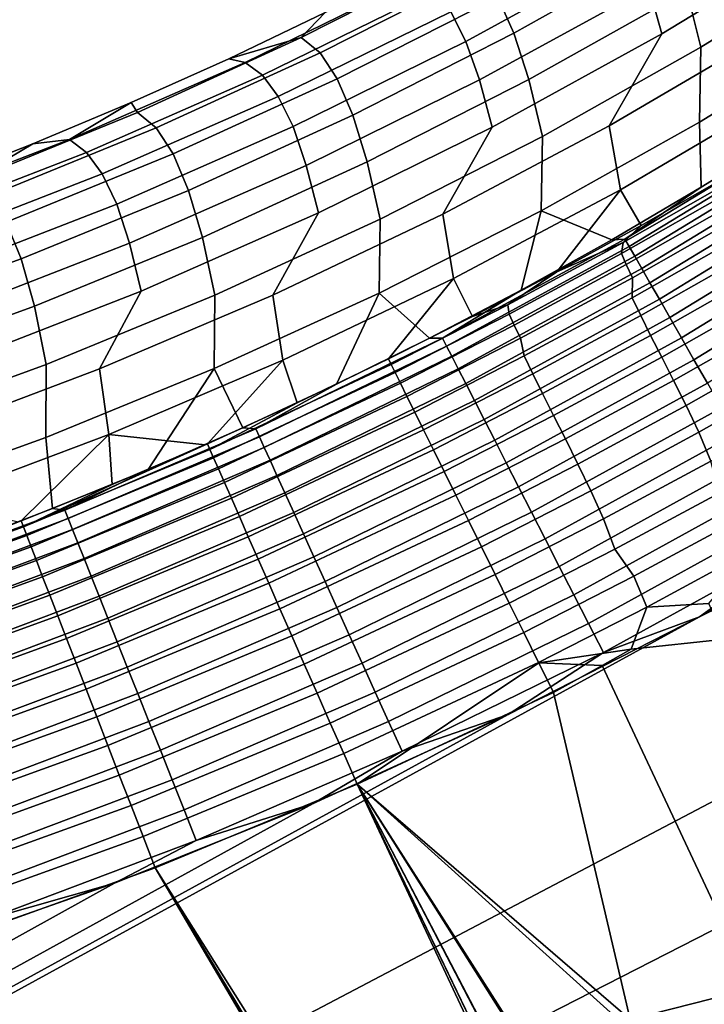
# Model space of a CAD drawing. Header units: metres. Extents: x -109 to 109, y -342 to 66.
# Tile 173 of 256: x -39.92 to -36.82, y -9.42 to -4.97. Entities that reach past the tile are written whole.
import ezdxf

# ---------------------------------------------------------------- set-up
doc = ezdxf.new("R2010")
doc.units = ezdxf.units.M
doc.layers.add('solid_K_24_62_16_000B91', color=7, linetype='CONTINUOUS')

msp = doc.modelspace()

# ---------------------------------------------------------------- linework, layer by layer
at = {"layer": 'solid_K_24_62_16_000B91'}
for points in [[(-36.842461, -7.666908, -21), (-29.357708, -3.907586, -21), (-29.265255, -4.54852, -21), (-76.5, -29.377958, -21)], [(-36.842461, -7.666908, -21), (-35.997498, -7.186692, -21), (-29.357708, -3.907586, -21)], [(-36.264278, -4.573927, 13.63081), (-36.32486, -4.364613, 11.302113), (-37.071651, -4.817719, 11.269938), (-37.012878, -5.029093, 13.586899)], [(-36.89925, -4.834551, -12.425263), (-36.201229, -4.404032, -12.461395), (-36.135422, -4.656199, -15.023848), (-36.835537, -5.08922, -14.975526)], [(-37.75436, -4.863575, -7.299237), (-37.042458, -4.46521, -7.308832), (-36.968472, -4.626786, -9.869266), (-37.68174, -5.026535, -9.847913)], [(-37.134819, -4.645002, 8.948761), (-37.204205, -4.511811, 6.624292), (-37.967278, -4.929217, 6.617887), (-37.899143, -5.063672, 8.931063)], [(-29.265255, -4.54852, -21), (-29.158825, -5.187215, -21), (-76.5, -29.377958, -21)], [(-37.251492, -5.445879, 15.878486), (-36.516987, -5.015629, 15.930649), (-36.264278, -4.573927, 13.63081), (-37.012878, -5.029093, 13.586899)], [(-37.68174, -5.026535, -9.847913), (-36.968472, -4.626786, -9.869266), (-36.89925, -4.834551, -12.425263), (-37.61441, -5.236221, -12.392189)], [(-37.071651, -4.817719, 11.269938), (-37.134819, -4.645002, 8.948761), (-37.899143, -5.063672, 8.931063), (-37.837574, -5.237916, 11.240992)], [(-36.135422, -4.656199, -15.023848), (-36.142025, -4.998721, -17.573122), (-36.841389, -5.428926, -17.513475), (-36.835537, -5.08922, -14.975526)], [(-38.644611, -5.046598, -2.208607), (-37.918331, -4.678739, -2.19354), (-37.832428, -4.747263, -4.747372), (-38.559097, -5.115551, -4.751124)], [(-38.53643, -4.933587, 0.003096), (-38.1059, -4.71469, 0.003098), (-37.918331, -4.678739, -2.19354), (-38.644611, -5.046598, -2.208607)], [(-38.559097, -5.115551, -4.751124), (-37.832428, -4.747263, -4.747372), (-37.75436, -4.863575, -7.299237), (-38.481911, -5.232641, -7.291708)], [(-38.897362, -5.158989, 2.002915), (-38.117947, -4.776113, 1.985521), (-38.53643, -4.933587, 0.003096), (-38.972134, -5.142041, 0.00309)], [(-38.039768, -4.83321, 4.302418), (-38.117947, -4.776113, 1.985521), (-38.897362, -5.158989, 2.002915), (-38.819458, -5.216397, 4.308999)], [(-37.967278, -4.929217, 6.617887), (-38.039768, -4.83321, 4.302418), (-38.819458, -5.216397, 4.308999), (-38.747757, -5.313113, 6.613681)], [(-37.012878, -5.029093, 13.586899), (-37.071651, -4.817719, 11.269938), (-37.837574, -5.237916, 11.240992), (-37.780807, -5.451205, 13.546753)], [(-37.61441, -5.236221, -12.392189), (-36.89925, -4.834551, -12.425263), (-36.835537, -5.08922, -14.975526), (-37.553017, -5.49323, -14.93079)], [(-38.481911, -5.232641, -7.291708), (-37.75436, -4.863575, -7.299237), (-37.68174, -5.026535, -9.847913), (-38.41077, -5.396894, -9.829143)], [(-38.972134, -5.142041, 0.00309), (-38.53643, -4.933587, 0.003096), (-38.644611, -5.046598, -2.208607)], [(-37.899143, -5.063672, 8.931063), (-37.967278, -4.929217, 6.617887), (-38.747757, -5.313113, 6.613681), (-38.680992, -5.448744, 8.9161)], [(-38.41077, -5.396894, -9.829143), (-37.68174, -5.026535, -9.847913), (-37.61441, -5.236221, -12.392189), (-38.345501, -5.608366, -12.362228)], [(-38.003803, -5.844686, 15.830408), (-37.251492, -5.445879, 15.878486), (-37.012878, -5.029093, 13.586899), (-37.780807, -5.451205, 13.546753)], [(-37.251492, -5.445879, 15.878486), (-37.199738, -5.734426, 18.179928), (-36.462605, -5.301305, 18.243153), (-36.516987, -5.015629, 15.930649)], [(-36.434586, -5.476633, -19.52158), (-36.834152, -5.72366, -19.52527), (-36.841389, -5.428926, -17.513475), (-36.142025, -4.998721, -17.573122)], [(-39.412754, -5.339931, 0.003087), (-38.972134, -5.142041, 0.00309), (-38.644611, -5.046598, -2.208607), (-39.385242, -5.384591, -2.224708)], [(-39.385242, -5.384591, -2.224708), (-38.644611, -5.046598, -2.208607), (-38.559097, -5.115551, -4.751124), (-39.300144, -5.453969, -4.75643)], [(-37.837574, -5.237916, 11.240992), (-37.899143, -5.063672, 8.931063), (-38.680992, -5.448744, 8.9161), (-38.621159, -5.624401, 11.215326)], [(-39.300144, -5.453969, -4.75643), (-38.559097, -5.115551, -4.751124), (-38.481911, -5.232641, -7.291708), (-39.223892, -5.571792, -7.286257)], [(-36.835537, -5.08922, -14.975526), (-36.841389, -5.428926, -17.513475), (-37.558029, -5.830268, -17.457911), (-37.553017, -5.49323, -14.93079)], [(-39.692642, -5.507663, 2.021425), (-38.897362, -5.158989, 2.002915), (-38.972134, -5.142041, 0.00309), (-39.412754, -5.339931, 0.003087)], [(-38.819458, -5.216397, 4.308999), (-38.897362, -5.158989, 2.002915), (-39.692642, -5.507663, 2.021425), (-39.615028, -5.565389, 4.317239)], [(-29.158825, -5.187215, -21), (-29.038427, -5.823567, -21), (-76.5, -29.377958, -21)], [(-38.747757, -5.313113, 6.613681), (-38.819458, -5.216397, 4.308999), (-39.615028, -5.565389, 4.317239), (-39.544178, -5.662772, 6.611681)], [(-39.223892, -5.571792, -7.286257), (-38.481911, -5.232641, -7.291708), (-38.41077, -5.396894, -9.829143), (-39.15435, -5.737245, -9.812986)], [(-37.780807, -5.451205, 13.546753), (-37.837574, -5.237916, 11.240992), (-38.621159, -5.624401, 11.215326), (-38.566589, -5.83945, 13.51045)], [(-38.345501, -5.608366, -12.362228), (-37.61441, -5.236221, -12.392189), (-37.553017, -5.49323, -14.93079), (-38.28664, -5.867543, -14.889713)], [(-39.412754, -5.339931, 0.003087), (-39.385242, -5.384591, -2.224708), (-40.138992, -5.692155, -2.241814), (-39.858044, -5.527142, 0.003081)], [(-39.692642, -5.507663, 2.021425), (-39.412754, -5.339931, 0.003087), (-39.858044, -5.527142, 0.003081)], [(-38.680992, -5.448744, 8.9161), (-38.747757, -5.313113, 6.613681), (-39.544178, -5.662772, 6.611681), (-39.478878, -5.799489, 8.9039)], [(-37.105854, -5.896286, 19.604427), (-36.722847, -5.677564, 19.661808), (-36.462605, -5.301305, 18.243153), (-37.199738, -5.734426, 18.179928)], [(-40.138992, -5.692155, -2.241814), (-39.385242, -5.384591, -2.224708), (-39.300144, -5.453969, -4.75643), (-40.054333, -5.761953, -4.76328)], [(-39.15435, -5.737245, -9.812986), (-38.41077, -5.396894, -9.829143), (-38.345501, -5.608366, -12.362228), (-39.091293, -5.950358, -12.335432)], [(-36.834152, -5.72366, -19.52527), (-37.239079, -5.961024, -19.528835), (-37.558029, -5.830268, -17.457911), (-36.841389, -5.428926, -17.513475)], [(-40.054333, -5.761953, -4.76328), (-39.300144, -5.453969, -4.75643), (-39.223892, -5.571792, -7.286257), (-39.979076, -5.880465, -7.282894)], [(-38.621159, -5.624401, 11.215326), (-38.680992, -5.448744, 8.9161), (-39.478878, -5.799489, 8.9039), (-39.420918, -5.976435, 11.192992)], [(-38.77256, -6.211324, 15.786505), (-38.003803, -5.844686, 15.830408), (-37.780807, -5.451205, 13.546753), (-38.566589, -5.83945, 13.51045)], [(-38.003803, -5.844686, 15.830408), (-37.954952, -6.135892, 18.12134), (-37.199738, -5.734426, 18.179928), (-37.251492, -5.445879, 15.878486)], [(-36.376816, -5.470303, -19.667168), (-37.179775, -5.957398, -19.67433), (-36.834152, -5.72366, -19.52527), (-36.434586, -5.476633, -19.52158)], [(-36.356224, -5.502646, -19.810522), (-37.160416, -5.991209, -19.817518), (-37.179775, -5.957398, -19.67433), (-36.376816, -5.470303, -19.667168)], [(-40.502289, -5.821477, 2.041016), (-39.692642, -5.507663, 2.021425), (-39.858044, -5.527142, 0.003081), (-40.307739, -5.703564, 0.003077)], [(-39.615028, -5.565389, 4.317239), (-39.692642, -5.507663, 2.021425), (-40.502289, -5.821477, 2.041016), (-40.424976, -5.879525, 4.327121)], [(-37.553017, -5.49323, -14.93079), (-37.558029, -5.830268, -17.457911), (-38.290741, -6.202069, -17.406523), (-38.28664, -5.867543, -14.889713)], [(-36.328991, -5.545412, -19.949987), (-37.134922, -6.035727, -19.956762), (-37.160416, -5.991209, -19.817518), (-36.356224, -5.502646, -19.810522)], [(-39.544178, -5.662772, 6.611681), (-39.615028, -5.565389, 4.317239), (-40.424976, -5.879525, 4.327121), (-40.355022, -5.977533, 6.611892)], [(-40.307739, -5.703564, 0.003077), (-39.858044, -5.527142, 0.003081), (-40.138992, -5.692155, -2.241814)], [(-36.295334, -5.598275, -20.084499), (-37.103493, -6.090614, -20.091003), (-37.134922, -6.035727, -19.956762), (-36.328991, -5.545412, -19.949987)], [(-39.979076, -5.880465, -7.282894), (-39.223892, -5.571792, -7.286257), (-39.15435, -5.737245, -9.812986), (-39.911228, -6.047017, -9.799472)], [(-39.091293, -5.950358, -12.335432), (-38.345501, -5.608366, -12.362228), (-38.28664, -5.867543, -14.889713), (-39.035164, -6.211521, -14.852368)], [(-36.255501, -5.660831, -20.213034), (-37.066364, -6.15545, -20.219217), (-37.103493, -6.090614, -20.091003), (-36.295334, -5.598275, -20.084499)], [(-38.566589, -5.83945, 13.51045), (-38.621159, -5.624401, 11.215326), (-39.420918, -5.976435, 11.192992), (-39.368713, -6.193084, 13.478061)], [(-39.478878, -5.799489, 8.9039), (-39.544178, -5.662772, 6.611681), (-40.355022, -5.977533, 6.611892), (-40.291283, -6.115239, 8.894487)], [(-37.194813, -6.023437, 19.887463), (-36.695251, -5.739612, 19.960236), (-36.676701, -5.681992, 19.818766), (-37.187885, -5.973197, 19.74316)], [(-37.187885, -5.973197, 19.74316), (-36.676701, -5.681992, 19.818766), (-36.722847, -5.677564, 19.661808), (-37.105854, -5.896286, 19.604427)], [(-36.209805, -5.732604, -20.33461), (-37.023819, -6.229743, -20.340427), (-37.066364, -6.15545, -20.219217), (-36.255501, -5.660831, -20.213034)], [(-39.911228, -6.047017, -9.799472), (-39.15435, -5.737245, -9.812986), (-39.091293, -5.950358, -12.335432), (-39.850533, -6.261623, -12.311845)], [(-37.86985, -6.307129, 19.542471), (-37.488342, -6.106074, 19.5648), (-37.199738, -5.734426, 18.179928), (-37.954952, -6.135892, 18.12134)], [(-37.488342, -6.106074, 19.5648), (-37.105854, -5.896286, 19.604427), (-37.199738, -5.734426, 18.179928)], [(-37.179775, -5.957398, -19.67433), (-37.239079, -5.961024, -19.528835), (-36.834152, -5.72366, -19.52527)], [(-36.675148, -5.789667, 20.10317), (-36.695251, -5.739612, 19.960236), (-37.194813, -6.023437, 19.887463), (-37.173626, -6.072906, 20.030052)], [(-36.158581, -5.813047, -20.448305), (-36.976189, -6.312925, -20.453709), (-37.023819, -6.229743, -20.340427), (-36.209805, -5.732604, -20.33461)], [(-29.038427, -5.823567, -21), (-28.904202, -6.456891, -21), (-76.5, -29.377958, -21)], [(-39.420918, -5.976435, 11.192992), (-39.478878, -5.799489, 8.9039), (-40.291283, -6.115239, 8.894487), (-40.235317, -6.293346, 11.174032)], [(-37.649147, -6.188603, -19.532276), (-38.064152, -6.406301, -19.535587), (-38.290741, -6.202069, -17.406523), (-37.558029, -5.830268, -17.457911)], [(-37.239079, -5.961024, -19.528835), (-37.649147, -6.188603, -19.532276), (-37.558029, -5.830268, -17.457911)], [(-37.173626, -6.072906, 20.030052), (-37.145275, -6.132719, 20.167389), (-36.64711, -5.8496, 20.240999), (-36.675148, -5.789667, 20.10317)], [(-36.10223, -5.901546, -20.553249), (-36.923824, -6.404364, -20.558199), (-36.976189, -6.312925, -20.453709), (-36.158581, -5.813047, -20.448305)], [(-39.556355, -6.545127, 15.746854), (-38.77256, -6.211324, 15.786505), (-38.566589, -5.83945, 13.51045), (-39.368713, -6.193084, 13.478061)], [(-38.28664, -5.867543, -14.889713), (-38.290741, -6.202069, -17.406523), (-39.038277, -6.543697, -17.359398), (-39.035164, -6.211521, -14.852368)], [(-38.77256, -6.211324, 15.786505), (-38.726856, -6.504966, 18.067492), (-37.954952, -6.135892, 18.12134), (-38.003803, -5.844686, 15.830408)], [(-36.64711, -5.8496, 20.240999), (-37.145275, -6.132719, 20.167389), (-37.147236, -6.222998, 20.294081), (-36.666233, -5.950838, 20.362915)], [(-40.746204, -6.158146, -7.281624), (-39.979076, -5.880465, -7.282894), (-39.911228, -6.047017, -9.799472), (-40.680141, -6.325693, -9.788621)], [(-37.187885, -5.973197, 19.74316), (-37.105854, -5.896286, 19.604427), (-37.488342, -6.106074, 19.5648)], [(-36.04118, -5.997428, -20.648643), (-36.867134, -6.503361, -20.653103), (-36.923824, -6.404364, -20.558199), (-36.10223, -5.901546, -20.553249)], [(-39.850533, -6.261623, -12.311845), (-39.091293, -5.950358, -12.335432), (-39.035164, -6.211521, -14.852368), (-39.797314, -6.524581, -14.818817)], [(-37.179775, -5.957398, -19.67433), (-38.004715, -6.406114, -19.681005), (-37.649147, -6.188603, -19.532276), (-37.239079, -5.961024, -19.528835)], [(-37.160416, -5.991209, -19.817518), (-37.986698, -6.44131, -19.824036), (-38.004715, -6.406114, -19.681005), (-37.179775, -5.957398, -19.67433)], [(-37.147236, -6.222998, 20.294081), (-37.108227, -6.303609, 20.417297), (-36.627384, -6.031528, 20.486448), (-36.666233, -5.950838, 20.362915)], [(-39.368713, -6.193084, 13.478061), (-39.420918, -5.976435, 11.192992), (-40.235317, -6.293346, 11.174032), (-40.185635, -6.511424, 13.449646)], [(-37.134922, -6.035727, -19.956762), (-37.96307, -6.487476, -19.963072), (-37.986698, -6.44131, -19.824036), (-37.160416, -5.991209, -19.817518)], [(-37.708782, -6.254333, 19.698729), (-37.187885, -5.973197, 19.74316), (-37.488342, -6.106074, 19.5648)], [(-37.703396, -6.297639, 19.844721), (-37.194813, -6.023437, 19.887463), (-37.187885, -5.973197, 19.74316), (-37.708782, -6.254333, 19.698729)], [(-35.975891, -6.099962, -20.733761), (-36.806545, -6.609162, -20.737696), (-36.867134, -6.503361, -20.653103), (-36.04118, -5.997428, -20.648643)], [(-40.680141, -6.325693, -9.788621), (-39.911228, -6.047017, -9.799472), (-39.850533, -6.261623, -12.311845), (-40.621937, -6.541634, -12.291507)], [(-37.103493, -6.090614, -20.091003), (-37.934006, -6.54426, -20.097057), (-37.96307, -6.487476, -19.963072), (-37.134922, -6.035727, -19.956762)], [(-37.173626, -6.072906, 20.030052), (-37.194813, -6.023437, 19.887463), (-37.703396, -6.297639, 19.844721), (-37.680901, -6.346574, 19.987064)], [(-37.108227, -6.303609, 20.417297), (-37.063366, -6.393153, 20.532068), (-36.582138, -6.120836, 20.601595), (-36.627384, -6.031528, 20.486448)], [(-37.066364, -6.15545, -20.219217), (-37.899731, -6.611228, -20.224968), (-37.934006, -6.54426, -20.097057), (-37.103493, -6.090614, -20.091003)], [(-37.680901, -6.346574, 19.987064), (-37.652042, -6.406294, 20.124058), (-37.145275, -6.132719, 20.167389), (-37.173626, -6.072906, 20.030052)], [(-37.954952, -6.135892, 18.12134), (-38.726856, -6.504966, 18.067492), (-38.662437, -6.698689, 19.540016), (-38.249836, -6.499674, 19.536949)], [(-37.86985, -6.307129, 19.542471), (-37.954952, -6.135892, 18.12134), (-38.249836, -6.499674, 19.536949)], [(-37.708782, -6.254333, 19.698729), (-37.488342, -6.106074, 19.5648), (-37.86985, -6.307129, 19.542471)], [(-37.145275, -6.132719, 20.167389), (-37.652042, -6.406294, 20.124058), (-37.635952, -6.486262, 20.253578), (-37.147236, -6.222998, 20.294081)], [(-37.063366, -6.393153, 20.532068), (-37.013264, -6.491047, 20.637444), (-36.531223, -6.218255, 20.707367), (-36.582138, -6.120836, 20.601595)], [(-38.004715, -6.406114, -19.681005), (-38.064152, -6.406301, -19.535587), (-37.649147, -6.188603, -19.532276)], [(-37.023819, -6.229743, -20.340427), (-37.860504, -6.687871, -20.345833), (-37.899731, -6.611228, -20.224968), (-37.066364, -6.15545, -20.219217)], [(-40.353771, -6.845487, 15.71153), (-39.556355, -6.545127, 15.746854), (-39.368713, -6.193084, 13.478061), (-40.185635, -6.511424, 13.449646)], [(-39.035164, -6.211521, -14.852368), (-39.038277, -6.543697, -17.359398), (-39.799374, -6.854575, -17.316616), (-39.797314, -6.524581, -14.818817)], [(-39.556355, -6.545127, 15.746854), (-39.514038, -6.840971, 18.018486), (-38.726856, -6.504966, 18.067492), (-38.77256, -6.211324, 15.786505)], [(-38.48386, -6.614028, -19.538769), (-38.908047, -6.811697, -19.541813), (-39.038277, -6.543697, -17.359398), (-38.290741, -6.202069, -17.406523)], [(-38.064152, -6.406301, -19.535587), (-38.48386, -6.614028, -19.538769), (-38.290741, -6.202069, -17.406523)], [(-36.976189, -6.312925, -20.453709), (-37.816624, -6.773605, -20.458727), (-37.860504, -6.687871, -20.345833), (-37.023819, -6.229743, -20.340427)], [(-37.635952, -6.486262, 20.253578), (-37.596588, -6.56682, 20.376534), (-37.108227, -6.303609, 20.417297), (-37.147236, -6.222998, 20.294081)], [(-37.013264, -6.491047, 20.637444), (-36.959057, -6.596919, 20.732494), (-36.476147, -6.323637, 20.802721), (-36.531223, -6.218255, 20.707367)], [(-40.621937, -6.541634, -12.291507), (-39.850533, -6.261623, -12.311845), (-39.797314, -6.524581, -14.818817), (-40.571793, -6.80619, -14.789118)], [(-38.237476, -6.524625, 19.686384), (-37.708782, -6.254333, 19.698729), (-37.86985, -6.307129, 19.542471), (-38.249836, -6.499674, 19.536949)], [(-37.708782, -6.254333, 19.698729), (-38.237476, -6.524625, 19.686384), (-38.2192, -6.561516, 19.832851), (-37.703396, -6.297639, 19.844721)], [(-37.703396, -6.297639, 19.844721), (-38.2192, -6.561516, 19.832851), (-38.195183, -6.609994, 19.97505), (-37.680901, -6.346574, 19.987064)], [(-36.923824, -6.404364, -20.558199), (-37.768425, -6.867776, -20.562792), (-37.816624, -6.773605, -20.458727), (-36.976189, -6.312925, -20.453709)], [(-37.596588, -6.56682, 20.376534), (-37.551937, -6.656609, 20.490997), (-37.063366, -6.393153, 20.532068), (-37.108227, -6.303609, 20.417297)], [(-37.680901, -6.346574, 19.987064), (-38.195183, -6.609994, 19.97505), (-38.165619, -6.66967, 20.111843), (-37.652042, -6.406294, 20.124058)], [(-36.959057, -6.596919, 20.732494), (-36.90176, -6.710238, 20.816389), (-36.418201, -6.436635, 20.886742), (-36.476147, -6.323637, 20.802721)], [(-38.004715, -6.406114, -19.681005), (-38.849815, -6.815422, -19.687168), (-38.48386, -6.614028, -19.538769), (-38.064152, -6.406301, -19.535587)], [(-37.986698, -6.44131, -19.824036), (-38.833256, -6.851911, -19.83005), (-38.849815, -6.815422, -19.687168), (-38.004715, -6.406114, -19.681005)], [(-37.652042, -6.406294, 20.124058), (-38.165619, -6.66967, 20.111843), (-38.130741, -6.740066, 20.242134), (-37.635952, -6.486262, 20.253578)], [(-36.867134, -6.503361, -20.653103), (-37.716274, -6.969667, -20.657234), (-37.768425, -6.867776, -20.562792), (-36.923824, -6.404364, -20.558199)], [(-37.551937, -6.656609, 20.490997), (-37.50248, -6.754975, 20.596041), (-37.013264, -6.491047, 20.637444), (-37.063366, -6.393153, 20.532068)], [(-28.904202, -6.456891, -21), (-28.756165, -7.087121, -21), (-76.5, -29.377958, -21)], [(-37.96307, -6.487476, -19.963072), (-38.811611, -6.899608, -19.968893), (-38.833256, -6.851911, -19.83005), (-37.986698, -6.44131, -19.824036)], [(-36.418201, -6.436635, 20.886742), (-36.90176, -6.710238, 20.816389), (-36.844582, -6.831615, 20.88814), (-36.361916, -6.55869, 20.958044)], [(-38.237476, -6.524625, 19.686384), (-38.249836, -6.499674, 19.536949), (-38.662437, -6.698689, 19.540016), (-39.057163, -6.909249, 19.691814)], [(-37.934006, -6.54426, -20.097057), (-38.785049, -6.95815, -20.102638), (-38.811611, -6.899608, -19.968893), (-37.96307, -6.487476, -19.963072)], [(-37.635952, -6.486262, 20.253578), (-38.130741, -6.740066, 20.242134), (-38.090836, -6.820619, 20.36488), (-37.596588, -6.56682, 20.376534)], [(-37.50248, -6.754975, 20.596041), (-37.448986, -6.86133, 20.690805), (-36.959057, -6.596919, 20.732494), (-37.013264, -6.491047, 20.637444)], [(-39.797314, -6.524581, -14.818817), (-39.799374, -6.854575, -17.316616), (-40.572739, -7.134175, -17.278252), (-40.571793, -6.80619, -14.789118)], [(-40.353771, -6.845487, 15.71153), (-40.315048, -7.143287, 17.974413), (-39.514038, -6.840971, 18.018486), (-39.556355, -6.545127, 15.746854)], [(-39.336494, -6.99922, -19.544718), (-39.768974, -7.176507, -19.547483), (-39.799374, -6.854575, -17.316616), (-39.038277, -6.543697, -17.359398)], [(-38.726856, -6.504966, 18.067492), (-39.514038, -6.840971, 18.018486), (-39.079182, -6.887994, 19.542942), (-39.068577, -6.88332, 19.54287)], [(-38.908047, -6.811697, -19.541813), (-39.336494, -6.99922, -19.544718), (-39.038277, -6.543697, -17.359398)], [(-38.726856, -6.504966, 18.067492), (-39.068577, -6.88332, 19.54287), (-38.662437, -6.698689, 19.540016)], [(-38.2192, -6.561516, 19.832851), (-38.237476, -6.524625, 19.686384), (-39.057163, -6.909249, 19.691814), (-39.040451, -6.947222, 19.837643)], [(-37.899731, -6.611228, -20.224968), (-38.753765, -7.02709, -20.230268), (-38.785049, -6.95815, -20.102638), (-37.934006, -6.54426, -20.097057)], [(-36.806545, -6.609162, -20.737696), (-37.660568, -7.078501, -20.741337), (-37.716274, -6.969667, -20.657234), (-36.867134, -6.503361, -20.653103)], [(-38.195183, -6.609994, 19.97505), (-38.2192, -6.561516, 19.832851), (-39.040451, -6.947222, 19.837643), (-39.018574, -6.996937, 19.979195)], [(-37.596588, -6.56682, 20.376534), (-38.090836, -6.820619, 20.36488), (-38.046215, -6.910683, 20.479095), (-37.551937, -6.656609, 20.490997)], [(-36.361916, -6.55869, 20.958044), (-36.844582, -6.831615, 20.88814), (-36.791515, -6.962029, 20.946772), (-36.312981, -6.691844, 21.015171)], [(-38.165619, -6.66967, 20.111843), (-38.195183, -6.609994, 19.97505), (-39.018574, -6.996937, 19.979195), (-38.991699, -7.057998, 20.115343)], [(-38.849815, -6.815422, -19.687168), (-38.908047, -6.811697, -19.541813), (-38.48386, -6.614028, -19.538769)], [(-37.860504, -6.687871, -20.345833), (-38.718002, -7.105904, -20.350811), (-38.753765, -7.02709, -20.230268), (-37.899731, -6.611228, -20.224968)], [(-36.742523, -6.720963, -20.811333), (-37.601734, -7.193449, -20.814455), (-37.660568, -7.078501, -20.741337), (-36.806545, -6.609162, -20.737696)], [(-37.448986, -6.86133, 20.690805), (-37.392178, -6.974975, 20.774515), (-36.90176, -6.710238, 20.816389), (-36.959057, -6.596919, 20.732494)], [(-38.130741, -6.740066, 20.242134), (-38.165619, -6.66967, 20.111843), (-38.991699, -7.057998, 20.115343), (-38.960049, -7.129919, 20.245007)], [(-37.551937, -6.656609, 20.490997), (-38.046215, -6.910683, 20.479095), (-37.997242, -7.009536, 20.583868), (-37.50248, -6.754975, 20.596041)], [(-39.057163, -6.909249, 19.691814), (-38.662437, -6.698689, 19.540016), (-39.068577, -6.88332, 19.54287)], [(-37.816624, -6.773605, -20.458727), (-38.678032, -7.193989, -20.463345), (-38.718002, -7.105904, -20.350811), (-37.860504, -6.687871, -20.345833)], [(-36.675552, -6.83791, -20.873457), (-37.540218, -7.313636, -20.876034), (-37.601734, -7.193449, -20.814455), (-36.742523, -6.720963, -20.811333)], [(-36.90176, -6.710238, 20.816389), (-37.392178, -6.974975, 20.774515), (-37.3339, -7.095734, 20.846418), (-36.844582, -6.831615, 20.88814)], [(-38.090836, -6.820619, 20.36488), (-38.130741, -6.740066, 20.242134), (-38.960049, -7.129919, 20.245007), (-38.92387, -7.212128, 20.367155)], [(-37.50248, -6.754975, 20.596041), (-37.997242, -7.009536, 20.583868), (-37.944302, -7.116388, 20.678356), (-37.448986, -6.86133, 20.690805)], [(-38.849815, -6.815422, -19.687168), (-39.713203, -7.184387, -19.692791), (-39.336494, -6.99922, -19.544718), (-38.908047, -6.811697, -19.541813)], [(-37.768425, -6.867776, -20.562792), (-38.634159, -7.290676, -20.567017), (-38.678032, -7.193989, -20.463345), (-37.816624, -6.773605, -20.458727)], [(-39.768974, -7.176507, -19.547483), (-40.205261, -7.343462, -19.550104), (-40.572739, -7.134175, -17.278252), (-39.799374, -6.854575, -17.316616)], [(-39.514038, -6.840971, 18.018486), (-40.315048, -7.143287, 17.974413), (-39.924194, -7.237187, 19.548389), (-39.911427, -7.232247, 19.548311)], [(-39.514038, -6.840971, 18.018486), (-39.911427, -7.232247, 19.548311), (-39.499836, -7.067516, 19.545734)], [(-38.833256, -6.851911, -19.83005), (-39.698204, -7.222066, -19.835535), (-39.713203, -7.184387, -19.692791), (-38.849815, -6.815422, -19.687168)], [(-38.811611, -6.899608, -19.968893), (-39.678658, -7.271169, -19.974199), (-39.698204, -7.222066, -19.835535), (-38.833256, -6.851911, -19.83005)], [(-39.514038, -6.840971, 18.018486), (-39.499836, -7.067516, 19.545734), (-39.079182, -6.887994, 19.542942)], [(-38.046215, -6.910683, 20.479095), (-38.090836, -6.820619, 20.36488), (-38.92387, -7.212128, 20.367155), (-38.883453, -7.30397, 20.480814)], [(-36.606144, -6.959113, -20.92359), (-37.47649, -7.438145, -20.925604), (-37.540218, -7.313636, -20.876034), (-36.675552, -6.83791, -20.873457)], [(-36.844582, -6.831615, 20.88814), (-37.3339, -7.095734, 20.846418), (-37.276405, -7.223583, 20.905842), (-36.791515, -6.962029, 20.946772)], [(-39.901066, -7.259047, 19.696829), (-39.068577, -6.88332, 19.54287), (-39.079182, -6.887994, 19.542942)], [(-39.057163, -6.909249, 19.691814), (-39.068577, -6.88332, 19.54287), (-39.901066, -7.259047, 19.696829)], [(-39.901066, -7.259047, 19.696829), (-39.079182, -6.887994, 19.542942), (-39.499836, -7.067516, 19.545734)], [(-38.785049, -6.95815, -20.102638), (-39.654713, -7.331319, -20.107727), (-39.678658, -7.271169, -19.974199), (-38.811611, -6.899608, -19.968893)], [(-37.716274, -6.969667, -20.657234), (-38.586716, -7.395227, -20.661032), (-38.634159, -7.290676, -20.567017), (-37.768425, -6.867776, -20.562792)], [(-37.448986, -6.86133, 20.690805), (-37.944302, -7.116388, 20.678356), (-37.887829, -7.230382, 20.761806), (-37.392178, -6.974975, 20.774515)], [(-39.040451, -6.947222, 19.837643), (-39.057163, -6.909249, 19.691814), (-39.901066, -7.259047, 19.696829), (-39.885994, -7.298057, 19.842205)], [(-37.997242, -7.009536, 20.583868), (-38.046215, -6.910683, 20.479095), (-38.883453, -7.30397, 20.480814), (-38.839115, -7.404717, 20.585081)], [(-39.018574, -6.996937, 19.979195), (-39.040451, -6.947222, 19.837643), (-39.885994, -7.298057, 19.842205), (-39.866325, -7.348968, 19.983288)], [(-38.753765, -7.02709, -20.230268), (-39.626553, -7.40206, -20.2351), (-39.654713, -7.331319, -20.107727), (-38.785049, -6.95815, -20.102638)], [(-37.660568, -7.078501, -20.741337), (-38.536064, -7.506846, -20.744678), (-38.586716, -7.395227, -20.661032), (-37.716274, -6.969667, -20.657234)], [(-37.392178, -6.974975, 20.774515), (-37.887829, -7.230382, 20.761806), (-37.828876, -7.349375, 20.83289), (-37.3339, -7.095734, 20.846418)], [(-36.534828, -7.083648, -20.961351), (-37.411037, -7.566028, -20.962788), (-37.47649, -7.438145, -20.925604), (-36.606144, -6.959113, -20.92359)], [(-36.791515, -6.962029, 20.946772), (-37.276405, -7.223583, 20.905842), (-37.225487, -7.360306, 20.952023), (-36.753544, -7.106234, 20.990683)], [(-38.991699, -7.057998, 20.115343), (-39.018574, -6.996937, 19.979195), (-39.866325, -7.348968, 19.983288), (-39.842213, -7.411376, 20.118959)], [(-39.713203, -7.184387, -19.692791), (-39.768974, -7.176507, -19.547483), (-39.336494, -6.99922, -19.544718)], [(-38.718002, -7.105904, -20.350811), (-39.594395, -7.482851, -20.355347), (-39.626553, -7.40206, -20.2351), (-38.753765, -7.02709, -20.230268)], [(-37.944302, -7.116388, 20.678356), (-37.997242, -7.009536, 20.583868), (-38.839115, -7.404717, 20.585081), (-38.791214, -7.513566, 20.679127)], [(-39.901066, -7.259047, 19.696829), (-39.499836, -7.067516, 19.545734), (-39.911427, -7.232247, 19.548311)], [(-38.960049, -7.129919, 20.245007), (-38.991699, -7.057998, 20.115343), (-39.842213, -7.411376, 20.118959), (-39.81385, -7.484787, 20.248148)], [(-37.601734, -7.193449, -20.814455), (-38.482594, -7.624682, -20.817316), (-38.536064, -7.506846, -20.744678), (-37.660568, -7.078501, -20.741337)], [(-28.756165, -7.087121, -21), (-28.594442, -7.713766, -21), (-76.5, -29.377958, -21)], [(-38.678032, -7.193989, -20.463345), (-39.558475, -7.573077, -20.467552), (-39.594395, -7.482851, -20.355347), (-38.718002, -7.105904, -20.350811)], [(-37.887829, -7.230382, 20.761806), (-37.944302, -7.116388, 20.678356), (-38.791214, -7.513566, 20.679127), (-38.740128, -7.629651, 20.762201)], [(-37.3339, -7.095734, 20.846418), (-37.828876, -7.349375, 20.83289), (-37.766792, -7.47469, 20.892422), (-37.276405, -7.223583, 20.905842)], [(-36.462147, -7.210567, -20.986454), (-37.344357, -7.696311, -20.987301), (-37.411037, -7.566028, -20.962788), (-36.534828, -7.083648, -20.961351)], [(-37.225487, -7.360306, 20.952023), (-37.138615, -7.482173, 20.986946), (-36.646038, -7.216274, 21.029009), (-36.753544, -7.106234, 20.990683)], [(-38.92387, -7.212128, 20.367155), (-38.960049, -7.129919, 20.245007), (-39.81385, -7.484787, 20.248148), (-39.78146, -7.56862, 20.369829)], [(-39.713203, -7.184387, -19.692791), (-40.593006, -7.512079, -19.697847), (-40.205261, -7.343462, -19.550104), (-39.768974, -7.176507, -19.547483)], [(-39.698204, -7.222066, -19.835535), (-40.579659, -7.550837, -19.840467), (-40.593006, -7.512079, -19.697847), (-39.713203, -7.184387, -19.692791)], [(-38.883453, -7.30397, 20.480814), (-38.92387, -7.212128, 20.367155), (-39.78146, -7.56862, 20.369829), (-39.7453, -7.66221, 20.483038)], [(-38.634159, -7.290676, -20.567017), (-39.519077, -7.672051, -20.570862), (-39.558475, -7.573077, -20.467552), (-38.678032, -7.193989, -20.463345)], [(-37.540218, -7.313636, -20.876034), (-38.426704, -7.747838, -20.878391), (-38.482594, -7.624682, -20.817316), (-37.601734, -7.193449, -20.814455)], [(-36.388657, -7.338903, -20.998707), (-37.276955, -7.828001, -20.998959), (-37.344357, -7.696311, -20.987301), (-36.462147, -7.210567, -20.986454)], [(-36.388657, -7.338903, -20.998707), (-35.997498, -7.186692, -21), (-36.842461, -7.666908, -21)], [(-40.760086, -7.569642, 19.70134), (-39.911427, -7.232247, 19.548311), (-39.924194, -7.237187, 19.548389)], [(-39.901066, -7.259047, 19.696829), (-39.911427, -7.232247, 19.548311), (-40.760086, -7.569642, 19.70134)], [(-39.678658, -7.271169, -19.974199), (-40.562313, -7.601208, -19.97897), (-40.579659, -7.550837, -19.840467), (-39.698204, -7.222066, -19.835535)], [(-37.828876, -7.349375, 20.83289), (-37.887829, -7.230382, 20.761806), (-38.740128, -7.629651, 20.762201), (-38.686264, -7.752049, 20.833647)], [(-37.276405, -7.223583, 20.905842), (-37.766792, -7.47469, 20.892422), (-37.702595, -7.604269, 20.939222), (-37.225487, -7.360306, 20.952023)], [(-36.646038, -7.216274, 21.029009), (-37.138615, -7.482173, 20.986946), (-37.080086, -7.621744, 21.006823), (-36.595657, -7.36062, 21.047308)], [(-39.885994, -7.298057, 19.842205), (-39.901066, -7.259047, 19.696829), (-40.760086, -7.569642, 19.70134), (-40.746727, -7.609585, 19.846308)], [(-39.866325, -7.348968, 19.983288), (-39.885994, -7.298057, 19.842205), (-40.746727, -7.609585, 19.846308), (-40.72934, -7.661567, 19.986969)], [(-39.654713, -7.331319, -20.107727), (-40.5411, -7.662807, -20.112297), (-40.562313, -7.601208, -19.97897), (-39.678658, -7.271169, -19.974199)], [(-38.586716, -7.395227, -20.661032), (-39.476498, -7.779018, -20.664488), (-39.519077, -7.672051, -20.570862), (-38.634159, -7.290676, -20.567017)], [(-39.626553, -7.40206, -20.2351), (-40.516182, -7.735165, -20.239437), (-40.5411, -7.662807, -20.112297), (-39.654713, -7.331319, -20.107727)], [(-38.839115, -7.404717, 20.585081), (-38.883453, -7.30397, 20.480814), (-39.7453, -7.66221, 20.483038), (-39.705658, -7.764819, 20.58688)], [(-37.47649, -7.438145, -20.925604), (-38.368832, -7.875375, -20.927441), (-38.426704, -7.747838, -20.878391), (-37.540218, -7.313636, -20.876034)], [(-36.388657, -7.338903, -20.998707), (-36.842461, -7.666908, -21), (-37.276955, -7.828001, -20.998959)], [(-39.842213, -7.411376, 20.118959), (-39.866325, -7.348968, 19.983288), (-40.72934, -7.661567, 19.986969), (-40.708065, -7.725179, 20.122211)], [(-37.766792, -7.47469, 20.892422), (-37.828876, -7.349375, 20.83289), (-38.686264, -7.752049, 20.833647), (-38.630047, -7.879786, 20.892895)], [(-37.225487, -7.360306, 20.952023), (-37.702595, -7.604269, 20.939222), (-37.636803, -7.737075, 20.972921), (-37.138615, -7.482173, 20.986946)], [(-36.595657, -7.36062, 21.047308), (-37.080086, -7.621744, 21.006823), (-36.799183, -7.606404, 21.028891)], [(-39.81385, -7.484787, 20.248148), (-39.842213, -7.411376, 20.118959), (-40.708065, -7.725179, 20.122211), (-40.683067, -7.799919, 20.250971)], [(-39.594395, -7.482851, -20.355347), (-40.487751, -7.817731, -20.359419), (-40.516182, -7.735165, -20.239437), (-39.626553, -7.40206, -20.2351)], [(-38.791214, -7.513566, 20.679127), (-38.839115, -7.404717, 20.585081), (-39.705658, -7.764819, 20.58688), (-39.662842, -7.875631, 20.680532)], [(-38.536064, -7.506846, -20.744678), (-39.431057, -7.893163, -20.747717), (-39.476498, -7.779018, -20.664488), (-38.586716, -7.395227, -20.661032)], [(-37.702595, -7.604269, 20.939222), (-37.766792, -7.47469, 20.892422), (-38.630047, -7.879786, 20.892895), (-38.57193, -8.011847, 20.93947)], [(-37.411037, -7.566028, -20.962788), (-38.30941, -8.006321, -20.964088), (-38.368832, -7.875375, -20.927441), (-37.47649, -7.438145, -20.925604)], [(-39.78146, -7.56862, 20.369829), (-39.81385, -7.484787, 20.248148), (-40.683067, -7.799919, 20.250971), (-40.654549, -7.885196, 20.372232)], [(-39.558475, -7.573077, -20.467552), (-40.45602, -7.909876, -20.471327), (-40.487751, -7.817731, -20.359419), (-39.594395, -7.482851, -20.355347)], [(-38.740128, -7.629651, 20.762201), (-38.791214, -7.513566, 20.679127), (-39.662842, -7.875631, 20.680532), (-39.617199, -7.99377, 20.763252)], [(-38.482594, -7.624682, -20.817316), (-39.383106, -8.013618, -20.819914), (-39.431057, -7.893163, -20.747717), (-38.536064, -7.506846, -20.744678)], [(-37.138615, -7.482173, 20.986946), (-37.636803, -7.737075, 20.972921), (-37.569931, -7.872048, 20.993246), (-37.080086, -7.621744, 21.006823)], [(-39.7453, -7.66221, 20.483038), (-39.78146, -7.56862, 20.369829), (-40.654549, -7.885196, 20.372232), (-40.622726, -7.98034, 20.485037)], [(-37.344357, -7.696311, -20.987301), (-38.248898, -8.13968, -20.988058), (-38.30941, -8.006321, -20.964088), (-37.411037, -7.566028, -20.962788)], [(-39.519077, -7.672051, -20.570862), (-40.421234, -8.010897, -20.57431), (-40.45602, -7.909876, -20.471327), (-39.558475, -7.573077, -20.467552)], [(-37.636803, -7.737075, 20.972921), (-37.702595, -7.604269, 20.939222), (-38.57193, -8.011847, 20.93947), (-38.512375, -8.147182, 20.973007)], [(-37.080086, -7.621744, 21.006823), (-37.151131, -7.812079, 21.007175), (-36.728199, -7.767812, 21.031691), (-36.799183, -7.606404, 21.028891)], [(-38.686264, -7.752049, 20.833647), (-38.740128, -7.629651, 20.762201), (-39.617199, -7.99377, 20.763252), (-39.569084, -8.118301, 20.834387)], [(-38.426704, -7.747838, -20.878391), (-39.333008, -8.139462, -20.880531), (-39.383106, -8.013618, -20.819914), (-38.482594, -7.624682, -20.817316)], [(-37.569931, -7.872048, 20.993246), (-37.568993, -7.873945, 20.993435), (-37.151131, -7.812079, 21.007175), (-37.080086, -7.621744, 21.006823)], [(-37.70723, -8.10821, -21), (-36.842461, -7.666908, -21), (-76.5, -29.377958, -21)], [(-39.705658, -7.764819, 20.58688), (-39.7453, -7.66221, 20.483038), (-40.622726, -7.98034, 20.485037), (-40.587856, -8.084599, 20.588497)], [(-39.476498, -7.779018, -20.664488), (-40.383652, -8.120024, -20.667583), (-40.421234, -8.010897, -20.57431), (-39.519077, -7.672051, -20.570862)], [(-37.276955, -7.828001, -20.998959), (-38.187752, -8.274434, -20.999165), (-38.248898, -8.13968, -20.988058), (-37.344357, -7.696311, -20.987301)], [(-37.276955, -7.828001, -20.998959), (-36.842461, -7.666908, -21), (-37.70723, -8.10821, -21)], [(-28.594442, -7.713766, -21), (-28.41905, -8.336782, -21), (-76.5, -29.377958, -21)], [(-38.368832, -7.875375, -20.927441), (-39.281147, -8.269739, -20.929104), (-39.333008, -8.139462, -20.880531), (-38.426704, -7.747838, -20.878391)], [(-37.569931, -7.872048, 20.993246), (-37.636803, -7.737075, 20.972921), (-38.512375, -8.147182, 20.973007), (-38.451847, -8.284713, 20.993237)], [(-39.662842, -7.875631, 20.680532), (-39.705658, -7.764819, 20.58688), (-40.587856, -8.084599, 20.588497), (-40.550213, -8.197151, 20.681797)], [(-39.431057, -7.893163, -20.747717), (-40.343567, -8.236426, -20.750437), (-40.383652, -8.120024, -20.667583), (-39.476498, -7.779018, -20.664488)], [(-38.630047, -7.879786, 20.892895), (-38.686264, -7.752049, 20.833647), (-39.569084, -8.118301, 20.834387), (-39.518883, -8.248238, 20.893373)], [(-36.597424, -9.345047, 21.016134), (-36.728199, -7.767812, 21.031691), (-37.151131, -7.812079, 21.007175), (-37.28249, -7.886481, 21.002808)], [(-37.276955, -7.828001, -20.998959), (-37.70723, -8.10821, -21), (-38.187752, -8.274434, -20.999165)], [(-37.568993, -7.873945, 20.993435), (-37.28249, -7.886481, 21.002808), (-37.151131, -7.812079, 21.007175)], [(-39.617199, -7.99377, 20.763252), (-39.662842, -7.875631, 20.680532), (-40.550213, -8.197151, 20.681797), (-40.510094, -8.317109, 20.7642)], [(-38.57193, -8.011847, 20.93947), (-38.630047, -7.879786, 20.892895), (-39.518883, -8.248238, 20.893373), (-39.466988, -8.382551, 20.939743)], [(-38.30941, -8.006321, -20.964088), (-39.227921, -8.403455, -20.965263), (-39.281147, -8.269739, -20.929104), (-38.368832, -7.875375, -20.927441)], [(-37.568993, -7.873945, 20.993435), (-37.569931, -7.872048, 20.993246), (-38.451847, -8.284713, 20.993237), (-38.390816, -8.42333, 21)], [(-37.568993, -7.873945, 20.993435), (-38.390816, -8.42333, 21), (-37.502522, -8.008109, 21)], [(-37.568993, -7.873945, 20.993435), (-37.502522, -8.008109, 21), (-37.28249, -7.886481, 21.002808)], [(-39.383106, -8.013618, -20.819914), (-40.301281, -8.359217, -20.822237), (-40.343567, -8.236426, -20.750437), (-39.431057, -7.893163, -20.747717)], [(-37.155819, -9.487581, 21), (-36.597424, -9.345047, 21.016134), (-37.28249, -7.886481, 21.002808), (-37.502522, -8.008109, 21)], [(-39.569084, -8.118301, 20.834387), (-39.617199, -7.99377, 20.763252), (-40.510094, -8.317109, 20.7642), (-40.467812, -8.443527, 20.835056)], [(-39.333008, -8.139462, -20.880531), (-40.257118, -8.48746, -20.882439), (-40.301281, -8.359217, -20.822237), (-39.383106, -8.013618, -20.819914)], [(-38.512375, -8.147182, 20.973007), (-38.57193, -8.011847, 20.93947), (-39.466988, -8.382551, 20.939743), (-39.413815, -8.520178, 20.973127)], [(-38.248898, -8.13968, -20.988058), (-39.173725, -8.539592, -20.988735), (-39.227921, -8.403455, -20.965263), (-38.30941, -8.006321, -20.964088)], [(-38.390816, -8.42333, 21), (-37.155819, -9.487581, 21), (-37.502522, -8.008109, 21)], [(-38.589794, -8.50975, -21), (-37.70723, -8.10821, -21), (-76.5, -29.377958, -21)], [(-39.518883, -8.248238, 20.893373), (-39.569084, -8.118301, 20.834387), (-40.467812, -8.443527, 20.835056), (-40.423702, -8.575409, 20.893808)], [(-39.281147, -8.269739, -20.929104), (-40.211414, -8.620179, -20.930584), (-40.257118, -8.48746, -20.882439), (-39.333008, -8.139462, -20.880531)], [(-38.451847, -8.284713, 20.993237), (-38.512375, -8.147182, 20.973007), (-39.413815, -8.520178, 20.973127), (-39.359779, -8.660028, 20.993265)], [(-38.187752, -8.274434, -20.999165), (-39.118984, -8.677112, -20.999338), (-39.173725, -8.539592, -20.988735), (-38.248898, -8.13968, -20.988058)], [(-38.187752, -8.274434, -20.999165), (-37.70723, -8.10821, -21), (-38.589794, -8.50975, -21)], [(-39.466988, -8.382551, 20.939743), (-39.518883, -8.248238, 20.893373), (-40.423702, -8.575409, 20.893808), (-40.378117, -8.711713, 20.939991)], [(-39.227921, -8.403455, -20.965263), (-40.16452, -8.756362, -20.966303), (-40.211414, -8.620179, -20.930584), (-39.281147, -8.269739, -20.929104)], [(-38.187752, -8.274434, -20.999165), (-38.589794, -8.50975, -21), (-39.118984, -8.677112, -20.999338)], [(-38.390816, -8.42333, 21), (-38.451847, -8.284713, 20.993237), (-39.359779, -8.660028, 20.993265), (-39.305294, -8.800976, 21)], [(-28.41905, -8.336782, -21), (-28.230089, -8.955794, -21), (-76.5, -29.377958, -21)], [(-39.413815, -8.520178, 20.973127), (-39.466988, -8.382551, 20.939743), (-40.378117, -8.711713, 20.939991), (-40.331409, -8.851365, 20.973242)], [(-39.173725, -8.539592, -20.988735), (-40.116787, -8.894972, -20.989326), (-40.16452, -8.756362, -20.966303), (-39.227921, -8.403455, -20.965263)], [(-39.305294, -8.800976, 21), (-35.05685, -15.543046, 21), (-35.072269, -15.508225, 21), (-38.390816, -8.42333, 21)], [(-38.390816, -8.42333, 21), (-37.139645, -9.550694, 21), (-37.155819, -9.487581, 21)], [(-38.390816, -8.42333, 21), (-36.729305, -11.023938, 21), (-37.139645, -9.550694, 21)], [(-38.390816, -8.42333, 21), (-36.712753, -11.078935, 21), (-36.729305, -11.023938, 21)], [(-38.390816, -8.42333, 21), (-36.239292, -12.541243, 21), (-36.712753, -11.078935, 21)], [(-38.390816, -8.42333, 21), (-36.222614, -12.589325, 21), (-36.239292, -12.541243, 21)], [(-38.390816, -8.42333, 21), (-35.686626, -14.036872, 21), (-36.222614, -12.589325, 21)], [(-38.390816, -8.42333, 21), (-35.670261, -14.07841, 21), (-35.686626, -14.036872, 21)], [(-38.390816, -8.42333, 21), (-35.072269, -15.508225, 21), (-35.670261, -14.07841, 21)], [(-39.488209, -8.870771, -21), (-38.589794, -8.50975, -21), (-76.5, -29.377958, -21)], [(-39.359779, -8.660028, 20.993265), (-39.413815, -8.520178, 20.973127), (-40.331409, -8.851365, 20.973242), (-40.283951, -8.993263, 20.993298)], [(-39.118984, -8.677112, -20.999338), (-40.068584, -9.034951, -20.999477), (-40.116787, -8.894972, -20.989326), (-39.173725, -8.539592, -20.988735)], [(-39.118984, -8.677112, -20.999338), (-38.589794, -8.50975, -21), (-39.488209, -8.870771, -21)], [(-39.305294, -8.800976, 21), (-39.359779, -8.660028, 20.993265), (-40.283951, -8.993263, 20.993298), (-40.236092, -9.136271, 21)], [(-39.118984, -8.677112, -20.999338), (-39.488209, -8.870771, -21), (-40.068584, -9.034951, -20.999477)], [(-39.305294, -8.800976, 21), (-40.236092, -9.136271, 21), (-32.860722, -19.767191, 21)], [(-39.305294, -8.800976, 21), (-34.397278, -16.952766, 21), (-35.05685, -15.543046, 21)], [(-39.305294, -8.800976, 21), (-34.383408, -16.980879, 21), (-34.397278, -16.952766, 21)], [(-39.305294, -8.800976, 21), (-33.662815, -18.368008, 21), (-34.383408, -16.980879, 21)], [(-39.305294, -8.800976, 21), (-33.650951, -18.389738, 21), (-33.662815, -18.368008, 21)], [(-39.305294, -8.800976, 21), (-32.870159, -19.751497, 21), (-33.650951, -18.389738, 21)], [(-39.305294, -8.800976, 21), (-32.860722, -19.767191, 21), (-32.870159, -19.751497, 21)], [(-40.40097, -9.19071, -21), (-39.488209, -8.870771, -21), (-76.5, -29.377958, -21)], [(-40.068584, -9.034951, -20.999477), (-39.488209, -8.870771, -21), (-40.40097, -9.19071, -21)], [(-28.230089, -8.955794, -21), (-28.027599, -9.570687, -21), (-76.5, -29.377958, -21)], [(-41.181343, -9.428422, 21), (-32.014141, -21.110746, 21), (-32.020672, -21.10084, 21), (-40.236092, -9.136271, 21)], [(-40.236092, -9.136271, 21), (-32.020672, -21.10084, 21), (-32.860722, -19.767191, 21)], [(-37.139645, -9.550694, 21), (-36.177319, -10.858315, 21.016134), (-36.597424, -9.345047, 21.016134), (-37.155819, -9.487581, 21)]]:
    msp.add_3dface(points, dxfattribs=at)

doc.saveas('drawing.dxf')
